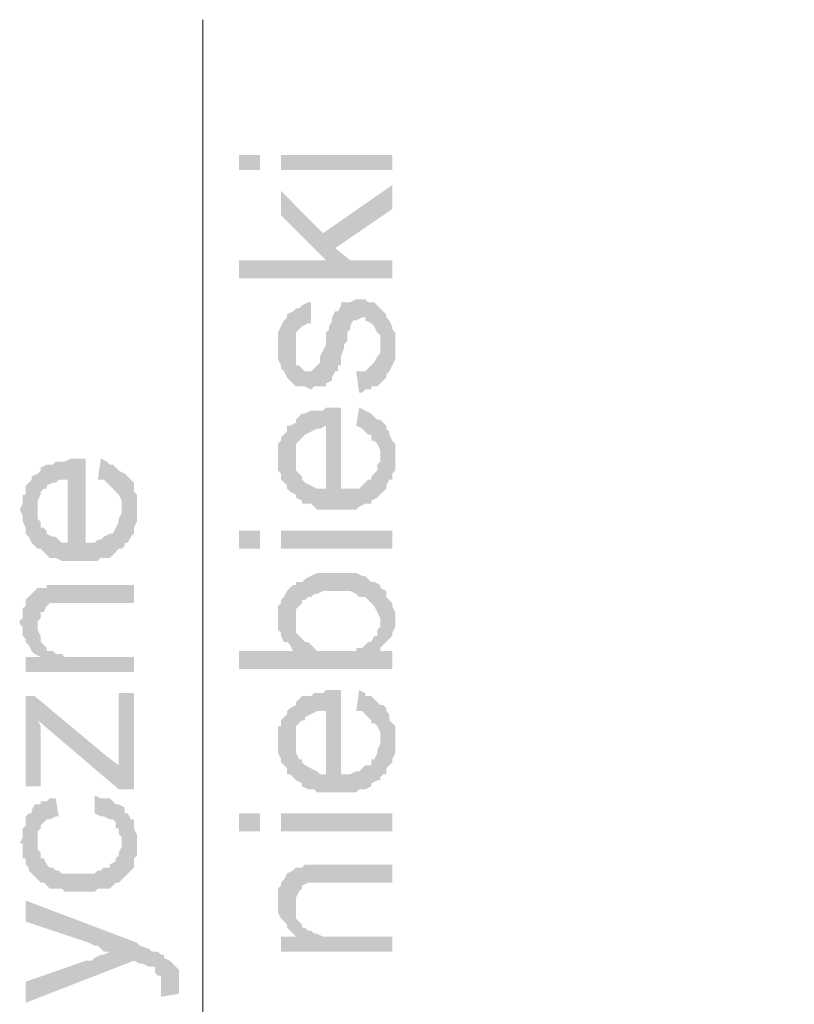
# Model space of a CAD drawing. Header units: inches. Extents: x -5286 to 1958, y -185 to 1019.
# Tile 54 of 62: x 1724 to 1753, y 368 to 404. Entities that reach past the tile are written whole.
import ezdxf

# ---------------------------------------------------------------- set-up
doc = ezdxf.new("R2010")
doc.units = ezdxf.units.IN
doc.header["$MEASUREMENT"] = 0
doc.layers.add('SCHEMAT', color=7, linetype='CONTINUOUS', lineweight=9)

msp = doc.modelspace()

# ---------------------------------------------------------------- hatches: boundary and pattern name
at = {"layer": 'SCHEMAT', "linetype": 'Continuous'}
for points in [[(1733.026, 399.15), (1732.249, 399.15), (1732.249, 398.595), (1733.026, 398.595)], [(1737.915, 399.15), (1733.804, 399.15), (1733.804, 398.595), (1737.915, 398.595)], [(1733.804, 397.817), (1733.804, 396.928), (1735.471, 395.261), (1735.804, 395.706), (1737.915, 397.15), (1737.915, 398.039), (1735.36, 396.261)], [(1732.249, 395.261), (1732.249, 394.595), (1737.915, 394.595), (1737.915, 395.261), (1736.36, 395.261), (1735.804, 395.706), (1735.471, 395.261)], [(1734.249, 390.706), (1734.36, 390.595), (1734.471, 390.595), (1734.582, 390.595), (1734.693, 390.595), (1734.915, 390.483), (1735.026, 390.595), (1735.137, 390.595), (1735.249, 390.595), (1735.471, 390.595), (1735.471, 390.706), (1735.693, 390.817), (1735.693, 390.928), (1735.804, 391.15), (1735.915, 391.15), (1735.915, 391.372), (1736.026, 391.372), (1736.026, 391.595), (1736.026, 391.706), (1736.137, 392.039), (1736.137, 392.15), (1736.249, 392.261), (1736.249, 392.595), (1736.36, 392.706), (1736.36, 392.817), (1736.471, 393.039), (1736.582, 393.039), (1736.804, 393.15), (1736.915, 393.15), (1736.915, 393.039), (1737.137, 392.928), (1737.249, 392.817), (1737.36, 392.595), (1737.471, 392.483), (1737.471, 390.706), (1737.582, 390.817), (1737.693, 390.928), (1737.693, 391.039), (1737.804, 391.15), (1737.915, 391.372), (1738.026, 391.595), (1738.026, 392.595), (1737.915, 392.706), (1737.915, 392.817), (1737.804, 393.039), (1737.693, 393.15), (1737.693, 393.261), (1737.582, 393.372), (1737.471, 393.483), (1737.36, 393.595), (1737.249, 393.706), (1737.137, 393.706), (1737.026, 393.706), (1736.915, 393.817), (1736.693, 393.817), (1736.582, 393.817), (1736.36, 393.706), (1736.249, 393.706), (1736.026, 393.706), (1736.026, 393.595), (1735.915, 393.372), (1735.804, 393.372), (1735.693, 393.15), (1735.693, 393.039), (1735.582, 392.817), (1735.582, 392.706), (1735.471, 392.595), (1735.471, 392.372), (1735.471, 392.15), (1735.36, 391.928), (1735.249, 391.706), (1735.249, 391.483), (1735.137, 391.372), (1735.026, 391.261), (1734.915, 391.15), (1734.693, 391.15), (1734.582, 391.261), (1734.471, 391.372), (1734.36, 391.372), (1734.36, 391.595), (1734.36, 392.039)], [(1733.693, 392.039), (1733.693, 391.928), (1733.693, 391.595), (1733.804, 391.372), (1733.804, 391.261), (1733.915, 391.15), (1734.026, 390.928), (1734.137, 390.817), (1734.249, 390.706), (1734.36, 392.039), (1734.36, 392.483), (1734.36, 392.595), (1734.471, 392.706), (1734.582, 392.817), (1734.804, 392.928), (1734.915, 392.928), (1734.915, 393.706), (1734.804, 393.706), (1734.582, 393.595), (1734.471, 393.483), (1734.36, 393.483), (1734.249, 393.372), (1734.026, 393.261), (1734.026, 393.15), (1733.915, 393.039), (1733.804, 392.817), (1733.693, 392.595), (1733.693, 392.261)], [(1736.582, 391.15), (1736.693, 390.372), (1736.804, 390.372), (1736.915, 390.483), (1737.137, 390.483), (1737.137, 390.595), (1737.36, 390.595), (1737.471, 390.706), (1737.471, 392.15), (1737.471, 391.817), (1737.36, 391.706), (1737.249, 391.483), (1737.137, 391.372), (1737.026, 391.261), (1736.915, 391.15), (1736.693, 391.15)], [(1733.693, 388.039), (1733.693, 387.706), (1733.693, 387.483), (1733.804, 387.372), (1733.804, 387.15), (1733.915, 387.039), (1734.026, 386.928), (1734.026, 386.817), (1734.137, 386.706), (1734.36, 386.595), (1734.36, 388.261), (1734.36, 388.483), (1734.471, 388.595), (1734.582, 388.706), (1734.693, 388.817), (1734.915, 388.928), (1735.137, 389.039), (1735.249, 389.039), (1735.471, 389.15), (1735.471, 386.817), (1735.471, 389.817), (1735.36, 389.706), (1735.026, 389.706), (1734.915, 389.706), (1734.693, 389.595), (1734.582, 389.595), (1734.471, 389.483), (1734.36, 389.372), (1734.36, 389.261), (1734.137, 389.15), (1734.026, 389.15), (1734.026, 388.928), (1733.915, 388.817), (1733.804, 388.706), (1733.804, 388.595), (1733.693, 388.483), (1733.693, 388.15)], [(1734.36, 386.595), (1734.36, 386.483), (1734.582, 386.372), (1734.582, 386.261), (1734.804, 386.261), (1734.915, 386.261), (1735.026, 386.15), (1735.137, 386.039), (1736.582, 386.039), (1736.693, 386.15), (1736.915, 386.261), (1737.137, 386.261), (1737.137, 386.372), (1737.36, 386.483), (1737.471, 386.595), (1737.471, 388.039), (1737.471, 387.817), (1737.36, 387.706), (1737.36, 387.483), (1737.249, 387.372), (1737.137, 387.261), (1737.137, 387.15), (1737.026, 387.15), (1736.915, 387.039), (1736.804, 386.928), (1736.693, 386.817), (1736.582, 386.817), (1736.36, 386.817), (1736.026, 386.817), (1736.026, 389.817), (1735.804, 389.817), (1735.471, 389.817), (1735.471, 386.817), (1735.249, 386.817), (1735.137, 386.817), (1734.915, 386.928), (1734.693, 387.039), (1734.582, 387.15), (1734.582, 387.261), (1734.471, 387.372), (1734.36, 387.483), (1734.36, 387.706), (1734.36, 388.039)], [(1736.582, 389.15), (1736.804, 389.039), (1736.915, 388.928), (1737.026, 388.817), (1737.137, 388.817), (1737.137, 388.595), (1737.249, 388.595), (1737.36, 388.483), (1737.471, 388.261), (1737.471, 386.595), (1737.582, 386.706), (1737.693, 386.817), (1737.693, 386.928), (1737.804, 387.15), (1737.915, 387.15), (1737.915, 387.372), (1738.026, 387.483), (1738.026, 388.483), (1737.915, 388.595), (1737.804, 388.817), (1737.804, 388.928), (1737.693, 389.039), (1737.693, 389.15), (1737.582, 389.261), (1737.471, 389.372), (1737.36, 389.372), (1737.249, 389.483), (1737.137, 389.595), (1736.915, 389.706), (1736.693, 389.817)], [(1724.137, 386.039), (1724.249, 385.817), (1724.249, 385.595), (1724.36, 385.372), (1724.36, 385.261), (1724.36, 385.15), (1724.471, 385.039), (1724.582, 384.817), (1724.804, 384.595), (1724.804, 386.372), (1724.915, 386.595), (1724.915, 386.706), (1725.026, 386.817), (1725.137, 386.817), (1725.137, 386.928), (1725.36, 387.039), (1725.471, 387.039), (1725.582, 387.15), (1725.693, 387.15), (1725.915, 387.15), (1725.915, 384.817), (1726.026, 387.928), (1725.804, 387.817), (1725.471, 387.817), (1725.36, 387.706), (1725.137, 387.706), (1724.915, 387.595), (1724.915, 387.483), (1724.804, 387.372), (1724.582, 387.261), (1724.582, 387.15), (1724.471, 387.039), (1724.36, 386.928), (1724.36, 386.817), (1724.36, 386.595), (1724.249, 386.595), (1724.249, 386.261)], [(1724.804, 384.595), (1724.915, 384.595), (1725.026, 384.483), (1725.137, 384.372), (1725.249, 384.261), (1725.471, 384.261), (1725.693, 384.15), (1727.026, 384.15), (1727.137, 384.261), (1727.36, 384.261), (1727.471, 384.261), (1727.582, 384.372), (1727.693, 384.483), (1727.804, 384.595), (1727.915, 384.595), (1727.915, 386.039), (1727.915, 385.928), (1727.804, 385.706), (1727.804, 385.595), (1727.693, 385.372), (1727.582, 385.15), (1727.471, 385.15), (1727.249, 385.039), (1727.137, 384.928), (1727.026, 384.928), (1726.915, 384.817), (1726.582, 384.817), (1726.582, 387.928), (1726.36, 387.928), (1726.026, 387.928), (1725.915, 384.817), (1725.693, 384.817), (1725.582, 384.928), (1725.471, 385.039), (1725.36, 385.039), (1725.137, 385.15), (1725.137, 385.261), (1725.026, 385.372), (1724.915, 385.372), (1724.915, 385.595), (1724.804, 385.706), (1724.804, 386.039)], [(1727.026, 387.15), (1727.137, 387.15), (1727.249, 387.15), (1727.36, 387.039), (1727.471, 386.928), (1727.582, 386.817), (1727.693, 386.706), (1727.804, 386.595), (1727.915, 386.372), (1727.915, 384.595), (1728.026, 384.706), (1728.026, 384.817), (1728.137, 384.817), (1728.249, 385.039), (1728.36, 385.15), (1728.36, 385.261), (1728.36, 385.372), (1728.471, 385.595), (1728.471, 386.595), (1728.36, 386.706), (1728.36, 386.817), (1728.36, 387.039), (1728.249, 387.15), (1728.137, 387.261), (1728.026, 387.372), (1727.804, 387.483), (1727.693, 387.595), (1727.582, 387.706), (1727.471, 387.706), (1727.36, 387.817), (1727.137, 387.928)], [(1733.026, 385.261), (1732.249, 385.261), (1732.249, 384.595), (1733.026, 384.595)], [(1737.915, 385.261), (1733.804, 385.261), (1733.804, 384.595), (1737.915, 384.595)], [(1733.693, 382.039), (1733.693, 381.928), (1733.693, 381.595), (1733.804, 381.483), (1733.804, 381.372), (1733.915, 381.15), (1734.026, 381.15), (1734.137, 381.039), (1734.249, 380.817), (1734.36, 381.928), (1734.36, 382.261), (1734.36, 382.372), (1734.471, 382.483), (1734.582, 382.595), (1734.582, 382.706), (1734.693, 382.706), (1734.804, 382.817), (1734.915, 382.817), (1735.026, 382.928), (1735.137, 382.928), (1735.36, 383.039), (1735.804, 383.039), (1736.36, 383.039), (1736.582, 382.928), (1736.693, 382.817), (1736.804, 382.817), (1736.915, 382.817), (1737.026, 382.706), (1737.137, 382.595), (1737.249, 382.483), (1737.36, 382.261), (1737.471, 382.039), (1737.471, 381.928), (1737.471, 380.928), (1737.582, 381.039), (1737.693, 381.15), (1737.804, 381.261), (1737.915, 381.372), (1737.915, 381.483), (1738.026, 381.706), (1738.026, 382.261), (1737.915, 382.483), (1737.915, 382.595), (1737.804, 382.706), (1737.693, 382.817), (1737.693, 383.039), (1737.471, 383.15), (1737.471, 383.261), (1737.249, 383.372), (1737.137, 383.372), (1737.026, 383.483), (1736.915, 383.595), (1736.804, 383.595), (1736.582, 383.706), (1736.471, 383.706), (1736.36, 383.706), (1735.471, 383.706), (1735.249, 383.706), (1735.137, 383.706), (1734.915, 383.595), (1734.693, 383.483), (1734.582, 383.372), (1734.36, 383.372), (1734.36, 383.261), (1734.249, 383.261), (1734.137, 383.15), (1734.026, 383.039), (1733.915, 382.817), (1733.804, 382.706), (1733.804, 382.595), (1733.693, 382.483), (1733.693, 382.15)], [(1724.137, 381.928), (1724.137, 381.817), (1724.249, 381.706), (1724.249, 381.372), (1724.36, 381.261), (1724.36, 381.15), (1724.471, 381.039), (1724.582, 380.817), (1724.693, 380.706), (1724.804, 381.706), (1724.804, 381.928), (1724.915, 382.039), (1724.915, 382.261), (1725.026, 382.261), (1725.137, 382.483), (1725.249, 382.595), (1725.693, 382.595), (1725.915, 382.595), (1728.36, 382.595), (1728.36, 383.261), (1725.804, 383.261), (1725.137, 383.261), (1725.137, 383.15), (1724.915, 383.15), (1724.804, 383.15), (1724.693, 383.039), (1724.582, 382.928), (1724.471, 382.817), (1724.36, 382.706), (1724.36, 382.595), (1724.36, 382.483), (1724.249, 382.372), (1724.249, 382.039)], [(1732.249, 380.817), (1732.249, 380.15), (1737.915, 380.15), (1737.915, 380.817), (1737.471, 380.817), (1737.36, 381.595), (1737.36, 381.372), (1737.249, 381.372), (1737.137, 381.15), (1737.026, 381.15), (1736.915, 381.039), (1736.804, 380.928), (1736.582, 380.928), (1736.582, 380.817), (1736.026, 380.817), (1735.804, 380.817), (1735.693, 380.817), (1735.137, 380.817), (1735.026, 380.928), (1734.915, 381.039), (1734.804, 381.15), (1734.693, 381.15), (1734.582, 381.261), (1734.471, 381.372), (1734.36, 381.483), (1734.36, 381.706), (1734.36, 381.928), (1734.249, 380.817)], [(1737.36, 381.595), (1737.471, 380.817), (1737.471, 380.928), (1737.471, 381.928), (1737.471, 381.706)], [(1724.693, 380.706), (1724.915, 380.595), (1724.915, 381.372), (1724.804, 381.595), (1724.804, 381.706)], [(1724.36, 380.595), (1724.36, 380.039), (1728.36, 380.039), (1728.36, 380.595), (1725.804, 380.595), (1725.693, 380.706), (1725.471, 380.706), (1725.36, 380.817), (1725.249, 380.817), (1725.137, 380.817), (1725.137, 380.928), (1725.026, 381.039), (1724.915, 381.15), (1724.915, 381.261), (1724.915, 380.595)], [(1727.804, 379.261), (1727.804, 376.595), (1728.36, 375.706), (1728.36, 379.261)], [(1733.693, 377.483), (1733.693, 377.261), (1733.693, 377.039), (1733.804, 376.817), (1733.804, 376.706), (1733.915, 376.595), (1734.026, 376.483), (1734.026, 376.261), (1734.137, 376.261), (1734.36, 376.039), (1734.36, 377.817), (1734.36, 378.039), (1734.471, 378.15), (1734.582, 378.261), (1734.693, 378.261), (1734.693, 378.372), (1734.915, 378.483), (1735.137, 378.595), (1735.249, 378.595), (1735.471, 378.595), (1735.471, 376.261), (1735.471, 379.372), (1735.36, 379.261), (1735.026, 379.261), (1734.915, 379.15), (1734.693, 379.15), (1734.582, 379.15), (1734.471, 379.039), (1734.36, 378.928), (1734.36, 378.817), (1734.137, 378.706), (1734.026, 378.595), (1734.026, 378.483), (1733.915, 378.372), (1733.804, 378.261), (1733.804, 378.039), (1733.693, 378.039), (1733.693, 377.706)], [(1734.36, 376.039), (1734.582, 375.928), (1734.582, 375.817), (1734.804, 375.706), (1734.915, 375.706), (1735.026, 375.706), (1735.137, 375.595), (1736.582, 375.595), (1736.693, 375.706), (1736.915, 375.706), (1737.137, 375.817), (1737.137, 375.928), (1737.36, 376.039), (1737.471, 376.039), (1737.471, 377.483), (1737.471, 377.372), (1737.36, 377.15), (1737.36, 377.039), (1737.249, 376.817), (1737.137, 376.817), (1737.137, 376.595), (1737.026, 376.595), (1736.915, 376.595), (1736.804, 376.483), (1736.693, 376.372), (1736.582, 376.372), (1736.36, 376.261), (1736.026, 376.261), (1736.026, 379.372), (1735.804, 379.372), (1735.471, 379.372), (1735.471, 376.261), (1735.249, 376.261), (1735.137, 376.372), (1734.915, 376.483), (1734.693, 376.595), (1734.582, 376.706), (1734.582, 376.817), (1734.471, 376.817), (1734.36, 377.039), (1734.36, 377.15), (1734.36, 377.483)], [(1736.582, 378.595), (1736.804, 378.595), (1736.915, 378.483), (1737.026, 378.372), (1737.137, 378.261), (1737.137, 378.15), (1737.249, 378.15), (1737.36, 378.039), (1737.471, 377.817), (1737.471, 376.039), (1737.471, 376.15), (1737.582, 376.261), (1737.693, 376.261), (1737.693, 376.483), (1737.804, 376.595), (1737.915, 376.706), (1737.915, 376.817), (1738.026, 377.039), (1738.026, 378.039), (1737.915, 378.15), (1737.804, 378.261), (1737.804, 378.483), (1737.693, 378.595), (1737.693, 378.706), (1737.582, 378.817), (1737.471, 378.817), (1737.36, 378.928), (1737.249, 379.039), (1737.137, 379.15), (1736.915, 379.15), (1736.915, 379.261), (1736.693, 379.372)], [(1724.36, 379.15), (1724.36, 375.817), (1724.915, 375.817), (1724.915, 378.039), (1724.804, 378.261), (1724.693, 379.15)], [(1724.693, 379.15), (1724.804, 378.261), (1727.804, 375.706), (1728.36, 375.706), (1727.804, 376.595), (1727.36, 376.928)], [(1724.693, 375.15), (1724.804, 373.817), (1724.804, 374.15), (1724.915, 374.261), (1724.915, 374.372), (1725.026, 374.483), (1725.137, 374.595), (1725.249, 374.595), (1725.471, 374.706), (1725.582, 374.706), (1725.471, 375.372), (1725.249, 375.372), (1725.137, 375.261), (1724.915, 375.261), (1724.915, 375.15)], [(1726.915, 374.817), (1727.137, 374.706), (1727.249, 374.706), (1727.471, 374.595), (1727.582, 374.595), (1727.693, 374.483), (1727.693, 374.261), (1727.804, 374.261), (1727.804, 374.039), (1727.915, 373.928), (1727.915, 372.372), (1728.026, 372.483), (1728.137, 372.595), (1728.249, 372.706), (1728.36, 372.817), (1728.36, 373.039), (1728.36, 373.15), (1728.471, 373.261), (1728.471, 374.039), (1728.36, 374.261), (1728.36, 374.372), (1728.36, 374.595), (1728.249, 374.595), (1728.137, 374.817), (1728.026, 374.817), (1728.026, 374.928), (1728.026, 375.039), (1727.804, 375.15), (1727.693, 375.15), (1727.582, 375.261), (1727.471, 375.372), (1727.249, 375.372), (1727.137, 375.372), (1726.915, 375.483)], [(1724.137, 373.706), (1724.249, 373.706), (1724.249, 373.15), (1724.36, 373.15), (1724.36, 372.928), (1724.471, 372.817), (1724.471, 372.706), (1724.582, 372.595), (1724.693, 372.483), (1724.804, 372.372), (1724.915, 372.261), (1725.026, 372.261), (1725.137, 372.15), (1725.249, 372.039), (1725.471, 372.039), (1725.693, 372.039), (1725.804, 371.928), (1726.915, 371.928), (1727.026, 372.039), (1727.137, 372.039), (1727.36, 372.039), (1727.471, 372.039), (1727.582, 372.15), (1727.693, 372.261), (1727.804, 372.261), (1727.915, 372.372), (1727.915, 373.706), (1727.915, 373.595), (1727.804, 373.372), (1727.804, 373.261), (1727.693, 373.15), (1727.693, 373.039), (1727.471, 372.928), (1727.471, 372.817), (1727.249, 372.817), (1727.137, 372.706), (1727.026, 372.706), (1726.915, 372.595), (1726.36, 372.595), (1725.693, 372.595), (1725.582, 372.706), (1725.471, 372.706), (1725.36, 372.817), (1725.249, 372.817), (1725.137, 372.928), (1725.026, 373.15), (1724.915, 373.15), (1724.915, 373.372), (1724.804, 373.483), (1724.804, 373.817), (1724.693, 375.15), (1724.582, 374.928), (1724.582, 374.817), (1724.471, 374.817), (1724.36, 374.706), (1724.36, 374.595), (1724.36, 374.372), (1724.249, 374.261), (1724.249, 373.928)], [(1733.026, 374.817), (1732.249, 374.817), (1732.249, 374.15), (1733.026, 374.15)], [(1737.915, 374.817), (1733.804, 374.817), (1733.804, 374.15), (1737.915, 374.15)], [(1733.693, 371.595), (1733.693, 371.483), (1733.693, 371.372), (1733.693, 371.15), (1733.804, 370.928), (1733.915, 370.817), (1734.026, 370.706), (1734.026, 370.595), (1734.137, 370.483), (1734.249, 370.372), (1734.36, 371.372), (1734.36, 371.595), (1734.36, 371.706), (1734.471, 371.928), (1734.582, 372.039), (1734.582, 372.15), (1734.804, 372.261), (1735.137, 372.261), (1735.471, 372.261), (1737.915, 372.261), (1737.915, 372.928), (1735.36, 372.928), (1734.693, 372.928), (1734.582, 372.817), (1734.471, 372.817), (1734.36, 372.817), (1734.249, 372.706), (1734.026, 372.595), (1733.915, 372.372), (1733.804, 372.261), (1733.804, 372.15), (1733.693, 372.039), (1733.693, 371.706)], [(1724.36, 371.595), (1724.36, 370.817), (1726.693, 370.039), (1726.915, 369.928), (1727.026, 369.928), (1727.137, 369.817), (1727.249, 369.706), (1727.471, 369.706), (1727.582, 369.706), (1728.36, 369.372), (1728.582, 369.261), (1728.693, 369.261), (1728.915, 369.15), (1729.026, 369.15), (1729.137, 369.15), (1729.137, 368.928), (1729.249, 368.817), (1729.36, 368.817), (1729.36, 368.483), (1729.471, 369.595), (1729.36, 369.595), (1729.249, 369.706), (1729.137, 369.706), (1729.026, 369.706), (1728.915, 369.817), (1728.582, 369.928), (1728.471, 370.039)], [(1734.249, 370.372), (1734.36, 370.261), (1734.36, 371.15), (1734.36, 371.261), (1734.36, 371.372)], [(1733.804, 370.261), (1733.804, 369.706), (1737.915, 369.706), (1737.915, 370.261), (1735.36, 370.261), (1735.137, 370.372), (1735.026, 370.372), (1734.915, 370.483), (1734.804, 370.483), (1734.693, 370.595), (1734.582, 370.595), (1734.582, 370.706), (1734.471, 370.817), (1734.36, 370.928), (1734.36, 370.261)], [(1724.36, 368.595), (1724.36, 367.817), (1728.36, 369.372), (1727.582, 369.706), (1727.471, 369.706), (1727.249, 369.595), (1727.137, 369.595), (1726.915, 369.483), (1726.804, 369.372), (1726.582, 369.372)], [(1729.36, 368.039), (1730.026, 368.15), (1730.026, 368.261), (1730.026, 368.483), (1730.026, 368.817), (1730.026, 369.039), (1729.915, 369.15), (1729.693, 369.372), (1729.471, 369.483), (1729.471, 369.595), (1729.36, 368.483), (1729.36, 368.261)]]:
    msp.add_hatch(color=0, dxfattribs=at).paths.add_polyline_path(points)

# ---------------------------------------------------------------- linework, layer by layer
at = {"layer": 'SCHEMAT', "color": 0, "linetype": 'Continuous'}
msp.add_lwpolyline([(1780.582, 108.595), (1730.915, 258.372), (1730.915, 404.15)], dxfattribs=at)

doc.saveas('drawing.dxf')
